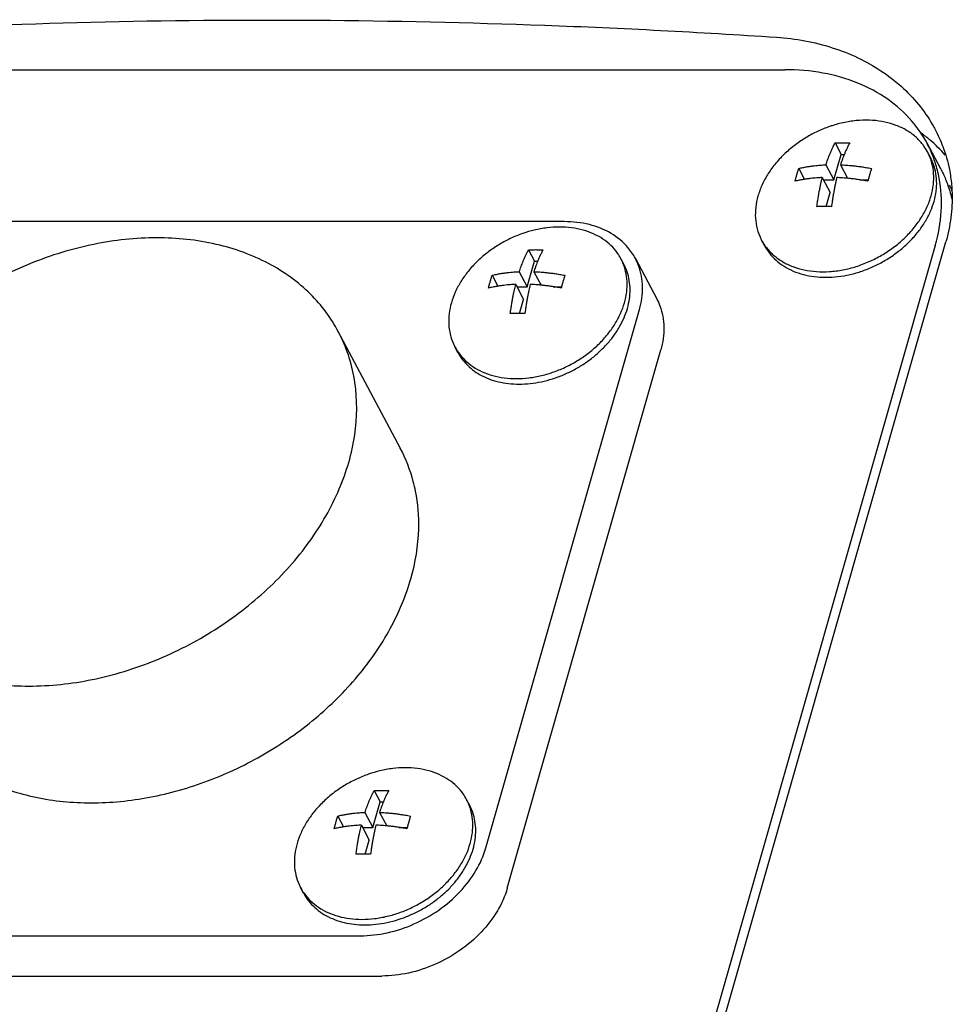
# Model space of a CAD drawing. Header units: millimetres. Extents: x 0 to 594, y 0 to 420.
# Tile 240 of 256: x 510.79 to 514.21, y 346.08 to 349.7. Entities that reach past the tile are written whole.
import ezdxf

# ---------------------------------------------------------------- set-up
doc = ezdxf.new("R2010")
doc.units = ezdxf.units.MM
doc.header["$LTSCALE"] = 32.67
doc.layers.get('0').update_dxf_attribs({"linetype": 'CONTINUOUS'})

msp = doc.modelspace()

# ---------------------------------------------------------------- linework, layer by layer
at = {"color": 7, "linetype": 'CONTINUOUS'}
for p, q in [((510.28069, 349.51329), (513.59651, 349.51329)), ((513.78147, 349.2442), (513.80364, 349.20247)), ((514.16908, 349.14882), (514.11882, 349.2434)), ((513.77694, 349.10891), (513.80364, 349.20247)), ((513.80364, 349.20247), (513.81519, 349.20247)), ((514.13148, 349.19123), (514.12072, 349.21148)), ((513.64793, 349.15064), (513.66913, 349.11072)), ((513.74768, 349.16399), (513.77694, 349.10891)), ((513.8011, 349.16399), (513.82739, 349.1145)), ((513.73432, 349.11721), (513.76359, 349.06213)), ((513.73873, 349.10891), (513.77694, 349.10891)), ((513.87218, 349.10891), (513.90298, 349.10891)), ((513.74894, 349.0108), (513.76359, 349.06213)), ((512.78695, 348.95535), (510.53035, 348.95535)), ((514.14919, 348.86805), (512.44564, 342.89957)), ((512.48456, 342.913), (514.18811, 348.88148)), ((513.52214, 348.86749), (513.51138, 348.88774)), ((512.65586, 348.852), (512.67803, 348.81027)), ((513.00586, 348.79903), (512.9951, 348.81929)), ((513.0481, 348.8204), (513.12662, 348.67261)), ((512.65132, 348.71671), (512.67803, 348.81027)), ((512.67803, 348.81027), (512.68956, 348.81027)), ((512.52231, 348.75844), (512.54352, 348.71852)), ((512.62206, 348.77179), (512.65132, 348.71671)), ((512.67548, 348.77179), (512.70177, 348.72231)), ((512.60871, 348.72501), (512.63797, 348.66993)), ((512.61312, 348.71671), (512.65132, 348.71671)), ((512.74656, 348.71671), (512.77736, 348.71671)), ((512.62332, 348.61861), (512.63797, 348.66993)), ((512.49927, 346.65668), (513.06329, 348.63273)), ((512.18532, 348.12328), (511.9576, 348.55187)), ((512.39653, 348.47529), (512.38577, 348.49555)), ((512.5778, 346.50889), (513.14181, 348.48494)), ((512.08931, 346.86708), (512.11148, 346.82535)), ((512.43932, 346.81411), (512.42856, 346.83437)), ((512.08478, 346.73179), (512.11148, 346.82535)), ((512.11148, 346.82535), (512.12301, 346.82535)), ((511.95576, 346.77352), (511.97697, 346.7336)), ((512.05551, 346.78687), (512.08478, 346.73179)), ((512.10894, 346.78687), (512.13523, 346.73738)), ((512.04216, 346.74009), (512.07142, 346.68501)), ((512.04657, 346.73179), (512.08478, 346.73179)), ((512.18001, 346.73179), (512.21082, 346.73179)), ((512.05677, 346.63369), (512.07142, 346.68501)), ((511.82998, 346.49037), (511.81922, 346.51062)), ((509.78217, 346.33406), (512.03877, 346.33406)), ((509.86069, 346.18626), (512.11729, 346.18626))]:
    msp.add_line(p, q, dxfattribs=at)
for points, knots in [([(510.23825, 349.65517), (510.50846, 349.67043), (511.05426, 349.69221), (511.88038, 349.69907), (512.71963, 349.68042), (513.28282, 349.6512), (513.56615, 349.63243)], [0, 0, 0, 0, 0.243832, 0.4920064, 0.744183, 1, 1, 1, 1]), ([(513.56615, 349.63243), (513.60119, 349.63011), (513.67049, 349.62151), (513.77083, 349.5964), (513.86449, 349.5596), (513.94959, 349.51197), (514.0249, 349.45431), (514.08919, 349.38743), (514.12774, 349.33182), (514.14546, 349.29983), (514.14845, 349.2942)], [0, 0, 0, 0, 0.1499249, 0.2973275, 0.4405162, 0.5783245, 0.7123611, 0.8440345, 0.9728234, 1, 1, 1, 1]), ([(514.11885, 349.24334), (514.10349, 349.27224), (514.06217, 349.33267), (513.97607, 349.40975), (513.86385, 349.46945), (513.73492, 349.50566), (513.64343, 349.51329), (513.59651, 349.51329)], [0, 0, 0, 0, 0.158798, 0.352814, 0.5562289, 0.7717576, 1, 1, 1, 1]), ([(514.10589, 349.23506), (514.10495, 349.23635), (514.09616, 349.248), (514.0768, 349.26838), (514.04386, 349.29192), (514.00589, 349.30995), (513.96377, 349.32211), (513.91844, 349.32819), (513.87089, 349.32807), (513.82217, 349.32179), (513.78551, 349.31254), (513.76522, 349.30585), (513.76091, 349.30436)], [0, 0, 0, 0, 0.0127033, 0.1163751, 0.2231926, 0.3343614, 0.4505905, 0.5720803, 0.6985679, 0.8294003, 0.9636181, 1, 1, 1, 1]), ([(513.76091, 349.30436), (513.74595, 349.29917), (513.71658, 349.28726), (513.67467, 349.26498), (513.64842, 349.24734), (513.63581, 349.23789)], [0, 0, 0, 0, 0.3340484, 0.6674782, 1, 1, 1, 1]), ([(514.14845, 349.2942), (514.15929, 349.27379), (514.18086, 349.22605), (514.20042, 349.15725), (514.20721, 349.10949), (514.20889, 349.09055)], [0, 0, 0, 0, 0.3242063, 0.733247, 1, 1, 1, 1]), ([(513.63581, 349.23789), (513.62272, 349.22809), (513.59747, 349.20694), (513.56377, 349.17139), (513.53526, 349.13271), (513.51296, 349.09215), (513.50233, 349.06379), (513.49829, 349.04961)], [0, 0, 0, 0, 0.2069118, 0.4159398, 0.6184968, 0.8133886, 1, 1, 1, 1]), ([(513.74768, 349.16399), (513.74896, 349.16792), (513.75154, 349.17561), (513.75558, 349.18685), (513.75979, 349.19778), (513.76429, 349.20874), (513.76929, 349.22007), (513.77498, 349.23198), (513.7792, 349.24005), (513.78147, 349.2442)], [0, 0, 0, 0, 0.1424249, 0.2790653, 0.4111702, 0.5455961, 0.6865989, 0.8373358, 1, 1, 1, 1]), ([(513.78147, 349.2442), (513.78732, 349.24445), (513.7991, 349.24479), (513.81691, 349.24479), (513.82887, 349.24445), (513.8349, 349.2442)], [0, 0, 0, 0, 0.3283373, 0.6615892, 1, 1, 1, 1]), ([(513.8349, 349.2442), (513.83262, 349.24005), (513.82841, 349.23198), (513.82271, 349.22007), (513.81771, 349.20874), (513.81321, 349.19778), (513.80901, 349.18685), (513.80496, 349.17561), (513.80238, 349.16792), (513.8011, 349.16399)], [0, 0, 0, 0, 0.1626642, 0.3134011, 0.4544039, 0.5888298, 0.7209347, 0.8575751, 1, 1, 1, 1]), ([(514.13243, 349.21545), (514.13078, 349.21916), (514.12646, 349.22856), (514.1218, 349.2378), (514.11885, 349.24334)], [0, 0, 0, 0, 0.3931139, 1, 1, 1, 1]), ([(514.13019, 349.19076), (514.12814, 349.19606), (514.12508, 349.20303), (514.12162, 349.20979), (514.12072, 349.21148)], [0, 0, 0, 0, 0.7476201, 1, 1, 1, 1]), ([(514.13382, 349.04961), (514.13769, 349.06317), (514.14323, 349.09037), (514.14438, 349.13126), (514.13902, 349.16479), (514.13277, 349.18408), (514.13019, 349.19076)], [0, 0, 0, 0, 0.2947004, 0.5773178, 0.8506318, 1, 1, 1, 1]), ([(514.14458, 349.02936), (514.14812, 349.04176), (514.15336, 349.06664), (514.15527, 349.10407), (514.15101, 349.14018), (514.14218, 349.16916), (514.13447, 349.18561), (514.13148, 349.19123)], [0, 0, 0, 0, 0.2326668, 0.4565043, 0.6732291, 0.8852799, 1, 1, 1, 1]), ([(513.64095, 349.12782), (513.64206, 349.13173), (513.64432, 349.13935), (513.64672, 349.14694), (513.64793, 349.15064)], [0, 0, 0, 0, 0.5109518, 1, 1, 1, 1]), ([(513.64793, 349.15064), (513.65303, 349.15187), (513.66296, 349.15407), (513.67747, 349.15678), (513.69113, 349.15892), (513.70397, 349.16059), (513.71605, 349.16187), (513.72735, 349.16283), (513.73781, 349.16353), (513.74449, 349.16386), (513.74768, 349.16399)], [0, 0, 0, 0, 0.1563055, 0.3025075, 0.4393686, 0.5676132, 0.6879888, 0.8008401, 0.9051998, 1, 1, 1, 1]), ([(513.8011, 349.16399), (513.80445, 349.16385), (513.81154, 349.16352), (513.82276, 349.16283), (513.8351, 349.16186), (513.84857, 349.16057), (513.86321, 349.1589), (513.87917, 349.15675), (513.89661, 349.15403), (513.90871, 349.15185), (513.91503, 349.15064)], [0, 0, 0, 0, 0.087576, 0.1856077, 0.2935852, 0.4110869, 0.5389986, 0.6787228, 0.8317995, 1, 1, 1, 1]), ([(513.91503, 349.15064), (513.91382, 349.14694), (513.91142, 349.13935), (513.90917, 349.13173), (513.90806, 349.12782)], [0, 0, 0, 0, 0.4890482, 1, 1, 1, 1]), ([(514.14919, 348.86805), (514.16088, 348.909), (514.1757, 348.99146), (514.1705, 349.08533), (514.15952, 349.13482), (514.157, 349.14463)], [0, 0, 0, 0, 0.4573649, 0.8915253, 1, 1, 1, 1]), ([(514.16911, 349.14875), (514.17205, 349.14321), (514.182, 349.1235), (514.19043, 349.10306), (514.19568, 349.08816)], [0, 0, 0, 0, 0.2843534, 1, 1, 1, 1]), ([(513.63457, 349.10386), (513.63556, 349.10786), (513.63762, 349.11586), (513.63981, 349.12383), (513.64095, 349.12782)], [0, 0, 0, 0, 0.498607, 1, 1, 1, 1]), ([(513.73432, 349.11721), (513.73114, 349.11708), (513.72446, 349.11675), (513.714, 349.11605), (513.7027, 349.11509), (513.69062, 349.11381), (513.67777, 349.11214), (513.66412, 349.11), (513.64961, 349.10729), (513.63968, 349.10509), (513.63457, 349.10386)], [0, 0, 0, 0, 0.0948002, 0.1991599, 0.3120112, 0.4323868, 0.5606314, 0.6974925, 0.8436945, 1, 1, 1, 1]), ([(513.71471, 349.0103), (513.71554, 349.01693), (513.71723, 349.02939), (513.71995, 349.04702), (513.72265, 349.06274), (513.72537, 349.07711), (513.72816, 349.0907), (513.73111, 349.10399), (513.73323, 349.1128), (513.73432, 349.11721)], [0, 0, 0, 0, 0.1844251, 0.3467997, 0.4919005, 0.6245893, 0.749991, 0.8748253, 1, 1, 1, 1]), ([(513.78775, 349.11721), (513.78665, 349.1128), (513.78453, 349.10399), (513.78158, 349.0907), (513.77879, 349.07711), (513.77607, 349.06274), (513.77337, 349.04702), (513.77065, 349.02939), (513.76897, 349.01693), (513.76813, 349.0103)], [0, 0, 0, 0, 0.1251747, 0.250009, 0.3754107, 0.5080995, 0.6532003, 0.8155749, 1, 1, 1, 1]), ([(513.90168, 349.10386), (513.89536, 349.10507), (513.88326, 349.10725), (513.86582, 349.10997), (513.84986, 349.11212), (513.83522, 349.11379), (513.82175, 349.11508), (513.80941, 349.11605), (513.79819, 349.11674), (513.7911, 349.11707), (513.78775, 349.11721)], [0, 0, 0, 0, 0.1682005, 0.3212772, 0.4610014, 0.5889131, 0.7064148, 0.8143923, 0.912424, 1, 1, 1, 1]), ([(513.90806, 349.12782), (513.90692, 349.12383), (513.90472, 349.11586), (513.90267, 349.10786), (513.90168, 349.10386)], [0, 0, 0, 0, 0.501393, 1, 1, 1, 1]), ([(514.20889, 349.09055), (514.2098, 349.08032), (514.21222, 349.0403), (514.20874, 348.96975), (514.19643, 348.91064), (514.18811, 348.88148)], [0, 0, 0, 0, 0.145749, 0.5689709, 1, 1, 1, 1]), ([(514.20051, 349.08964), (514.20346, 349.08409), (514.20649, 349.07808), (514.20939, 349.072), (514.20958, 349.07158)], [0, 0, 0, 0, 0.9320473, 1, 1, 1, 1]), ([(513.49829, 349.04961), (513.49442, 349.03606), (513.48887, 349.00885), (513.48772, 348.96797), (513.49398, 348.9288), (513.50375, 348.90257), (513.51048, 348.88944), (513.51138, 348.88774)], [0, 0, 0, 0, 0.2543593, 0.4982896, 0.7341901, 0.9654521, 1, 1, 1, 1]), ([(514.06843, 348.92953), (514.07849, 348.94162), (514.09698, 348.96677), (514.11914, 349.00708), (514.12977, 349.03543), (514.13382, 349.04961)], [0, 0, 0, 0, 0.3428268, 0.6785453, 1, 1, 1, 1]), ([(513.52215, 348.86749), (513.52464, 348.8628), (513.53327, 348.84806), (513.55127, 348.82509), (513.57837, 348.80097), (513.61007, 348.78119), (513.64577, 348.76609), (513.68477, 348.75592), (513.72636, 348.75084), (513.76977, 348.75093), (513.81421, 348.75617), (513.85886, 348.76646), (513.90291, 348.78161), (513.94555, 348.80133), (513.986, 348.82526), (514.0235, 348.85297), (514.05739, 348.88395), (514.08702, 348.91762), (514.11185, 348.95339), (514.13141, 348.99059), (514.14089, 349.01644), (514.14458, 349.02936)], [0, 0, 0, 0, 0.0203186, 0.0653216, 0.1112647, 0.1586781, 0.2079418, 0.2592655, 0.3126912, 0.3681089, 0.4252796, 0.483861, 0.5434335, 0.6035261, 0.6636413, 0.7232809, 0.7819704, 0.8392843, 0.8948724, 0.9484852, 1, 1, 1, 1]), ([(513.76813, 349.0103), (513.76211, 349.01055), (513.75015, 349.01089), (513.73234, 349.01089), (513.72056, 349.01055), (513.71471, 349.0103)], [0, 0, 0, 0, 0.3384108, 0.6716627, 1, 1, 1, 1]), ([(512.9951, 348.81929), (512.99136, 348.82632), (512.98071, 348.84366), (512.95913, 348.86877), (512.92928, 348.89269), (512.89461, 348.91174), (512.85586, 348.92556), (512.81381, 348.9339), (512.76932, 348.93662), (512.72327, 348.9337), (512.67819, 348.92549), (512.64902, 348.91692), (512.6353, 348.91216)], [0, 0, 0, 0, 0.0591679, 0.1508105, 0.2447794, 0.3421589, 0.4436645, 0.549615, 0.6599528, 0.7742913, 0.8919741, 1, 1, 1, 1]), ([(513.0481, 348.82034), (513.04041, 348.8348), (513.0159, 348.87078), (512.9593, 348.91689), (512.87784, 348.94877), (512.81791, 348.95535), (512.78695, 348.95535)], [0, 0, 0, 0, 0.1587313, 0.419227, 0.6983431, 1, 1, 1, 1]), ([(513.52331, 348.86822), (513.52517, 348.86555), (513.53479, 348.85244), (513.55531, 348.83085), (513.58825, 348.80731), (513.62621, 348.78928), (513.66833, 348.77711), (513.71366, 348.77104), (513.76121, 348.77115), (513.80993, 348.77744), (513.85877, 348.78975), (513.90664, 348.80781), (513.95251, 348.83121), (513.99536, 348.85944), (514.03419, 348.89183), (514.05718, 348.91607), (514.06772, 348.92868)], [0, 0, 0, 0, 0.0156983, 0.0783878, 0.1429794, 0.2102023, 0.2804851, 0.3539489, 0.4304349, 0.5095482, 0.5907086, 0.6732026, 0.7562344, 0.8389759, 0.9206162, 1, 1, 1, 1]), ([(511.29166, 348.89598), (511.21403, 348.89598), (511.05531, 348.87881), (510.8243, 348.80806), (510.60648, 348.69574), (510.41411, 348.54811), (510.25791, 348.37324), (510.14677, 348.18052), (510.0875, 347.98016), (510.08488, 347.78307), (510.12386, 347.65693), (510.15408, 347.5985), (510.15604, 347.59481)], [0, 0, 0, 0, 0.1155544, 0.2357656, 0.357767, 0.4784079, 0.5947526, 0.7045848, 0.8069213, 0.9024691, 0.9937965, 1, 1, 1, 1]), ([(511.95765, 348.55178), (511.93079, 348.6023), (511.85736, 348.70051), (511.70165, 348.81211), (511.50658, 348.88156), (511.36476, 348.89598), (511.29166, 348.89598)], [0, 0, 0, 0, 0.217663, 0.4608306, 0.7207844, 1, 1, 1, 1]), ([(512.6353, 348.91216), (512.62034, 348.90698), (512.59097, 348.89506), (512.54906, 348.87278), (512.52281, 348.85515), (512.5102, 348.8457)], [0, 0, 0, 0, 0.3340484, 0.6674782, 1, 1, 1, 1]), ([(512.5102, 348.8457), (512.50754, 348.84371), (512.49215, 348.83191), (512.46569, 348.80876), (512.43397, 348.77397), (512.4074, 348.73679), (512.38655, 348.69798), (512.37653, 348.67094), (512.37267, 348.65742)], [0, 0, 0, 0, 0.0419826, 0.2453258, 0.4439689, 0.6365393, 0.8220489, 1, 1, 1, 1]), ([(512.62206, 348.77179), (512.6231, 348.775), (512.62521, 348.78129), (512.62851, 348.79065), (512.63199, 348.79998), (512.63577, 348.80953), (512.63994, 348.81946), (512.64461, 348.82987), (512.6499, 348.84081), (512.65378, 348.84822), (512.65586, 348.852)], [0, 0, 0, 0, 0.1159581, 0.2284722, 0.3416212, 0.4587752, 0.581845, 0.712308, 0.8514619, 1, 1, 1, 1]), ([(512.65586, 348.852), (512.66171, 348.85226), (512.67348, 348.85259), (512.6913, 348.85259), (512.70325, 348.85225), (512.70928, 348.852)], [0, 0, 0, 0, 0.3286185, 0.6613038, 1, 1, 1, 1]), ([(512.70928, 348.852), (512.70715, 348.84813), (512.70316, 348.8405), (512.69771, 348.82919), (512.69289, 348.81837), (512.68862, 348.80813), (512.68484, 348.79848), (512.68147, 348.78936), (512.67837, 348.78054), (512.67643, 348.77471), (512.67548, 348.77179)], [0, 0, 0, 0, 0.1520883, 0.2962245, 0.4321795, 0.5596126, 0.678243, 0.78864, 0.8943923, 1, 1, 1, 1]), ([(513.00455, 348.79863), (513.00335, 348.80174), (513.00043, 348.80873), (512.99709, 348.81554), (512.9951, 348.81929)], [0, 0, 0, 0, 0.4400852, 1, 1, 1, 1]), ([(513.06329, 348.63273), (513.071, 348.65974), (513.07907, 348.71457), (513.06754, 348.77883), (513.05263, 348.81184), (513.0481, 348.82034)], [0, 0, 0, 0, 0.4384686, 0.8504421, 1, 1, 1, 1]), ([(513.0082, 348.65742), (513.0119, 348.67037), (513.01729, 348.69636), (513.01886, 348.73544), (513.01413, 348.76971), (513.00778, 348.79028), (513.00455, 348.79863)], [0, 0, 0, 0, 0.2814492, 0.551803, 0.8134026, 1, 1, 1, 1]), ([(513.01896, 348.63716), (513.02223, 348.64859), (513.02718, 348.67151), (513.0296, 348.70602), (513.02681, 348.7395), (513.01898, 348.77077), (513.01061, 348.7901), (513.00586, 348.79904)], [0, 0, 0, 0, 0.2143852, 0.4212062, 0.6217268, 0.817745, 1, 1, 1, 1]), ([(512.51533, 348.73562), (512.51645, 348.73953), (512.5187, 348.74716), (512.5211, 348.75474), (512.52231, 348.75844)], [0, 0, 0, 0, 0.5109405, 1, 1, 1, 1]), ([(512.52231, 348.75844), (512.52744, 348.75968), (512.53742, 348.76189), (512.55199, 348.76461), (512.56567, 348.76675), (512.57852, 348.76841), (512.59058, 348.76969), (512.60184, 348.77065), (512.61226, 348.77133), (512.6189, 348.77166), (512.62206, 348.77179)], [0, 0, 0, 0, 0.15718, 0.3039468, 0.4410918, 0.5693499, 0.689461, 0.8019517, 0.9059184, 1, 1, 1, 1]), ([(512.67548, 348.77179), (512.67881, 348.77166), (512.68586, 348.77133), (512.69702, 348.77064), (512.70933, 348.76968), (512.72277, 348.7684), (512.73741, 348.76672), (512.7534, 348.76458), (512.7709, 348.76185), (512.78306, 348.75966), (512.78942, 348.75844)], [0, 0, 0, 0, 0.0869069, 0.1845543, 0.2921631, 0.4093742, 0.5372607, 0.6772358, 0.8308718, 1, 1, 1, 1]), ([(512.78942, 348.75844), (512.78821, 348.75474), (512.78581, 348.74716), (512.78356, 348.73953), (512.78244, 348.73562)], [0, 0, 0, 0, 0.4890595, 1, 1, 1, 1]), ([(512.50896, 348.71166), (512.50995, 348.71566), (512.512, 348.72367), (512.51419, 348.73164), (512.51533, 348.73562)], [0, 0, 0, 0, 0.4986183, 1, 1, 1, 1]), ([(512.60871, 348.72501), (512.60555, 348.72488), (512.5989, 348.72455), (512.58849, 348.72387), (512.57722, 348.72291), (512.56517, 348.72163), (512.55232, 348.71997), (512.53864, 348.71783), (512.52407, 348.71511), (512.51409, 348.7129), (512.50896, 348.71166)], [0, 0, 0, 0, 0.0940816, 0.1980483, 0.310539, 0.4306501, 0.5589082, 0.6960532, 0.84282, 1, 1, 1, 1]), ([(512.5891, 348.6181), (512.58988, 348.62432), (512.59146, 348.63613), (512.59403, 348.65295), (512.5966, 348.66809), (512.59912, 348.68168), (512.60158, 348.69387), (512.60395, 348.70491), (512.6063, 348.71516), (512.6079, 348.72176), (512.60871, 348.72501)], [0, 0, 0, 0, 0.1727337, 0.3286865, 0.4694436, 0.5961977, 0.7099868, 0.8124459, 0.9076541, 1, 1, 1, 1]), ([(512.66213, 348.72501), (512.66124, 348.72144), (512.65951, 348.71428), (512.65703, 348.70336), (512.65461, 348.69201), (512.6522, 348.67986), (512.64976, 348.66661), (512.6473, 348.65198), (512.64482, 348.63566), (512.64328, 348.62417), (512.64252, 348.6181)], [0, 0, 0, 0, 0.1015415, 0.2032268, 0.3087951, 0.4217966, 0.544806, 0.6803477, 0.8312, 1, 1, 1, 1]), ([(512.77607, 348.71166), (512.76971, 348.71288), (512.75755, 348.71507), (512.74005, 348.7178), (512.72406, 348.71994), (512.70942, 348.72162), (512.69598, 348.7229), (512.68367, 348.72386), (512.67251, 348.72455), (512.66545, 348.72488), (512.66213, 348.72501)], [0, 0, 0, 0, 0.1691282, 0.3227642, 0.4627393, 0.5906258, 0.7078369, 0.8154457, 0.9130931, 1, 1, 1, 1]), ([(512.78244, 348.73562), (512.7813, 348.73164), (512.77911, 348.72367), (512.77706, 348.71566), (512.77607, 348.71166)], [0, 0, 0, 0, 0.5013817, 1, 1, 1, 1]), ([(512.37267, 348.65742), (512.36897, 348.64446), (512.36359, 348.61848), (512.36201, 348.57939), (512.36719, 348.54181), (512.37651, 348.51414), (512.38378, 348.49929), (512.38577, 348.49555)], [0, 0, 0, 0, 0.2430314, 0.4764819, 0.7023732, 0.9235716, 1, 1, 1, 1]), ([(512.39653, 348.47529), (512.39683, 348.47473), (512.40223, 348.46469), (512.41456, 348.44601), (512.43704, 348.42192), (512.4637, 348.4013), (512.49407, 348.38445), (512.52767, 348.37162), (512.56396, 348.36299), (512.60238, 348.35869), (512.64231, 348.35876), (512.68315, 348.36319), (512.72426, 348.37192), (512.765, 348.3848), (512.80474, 348.40163), (512.84285, 348.42215), (512.87875, 348.44604), (512.91186, 348.47293), (512.94169, 348.50239), (512.96775, 348.53398), (512.98965, 348.56721), (513.00703, 348.60155), (513.01557, 348.62529), (513.01896, 348.63716)], [0, 0, 0, 0, 0.0024385, 0.0436429, 0.0853932, 0.1281511, 0.1722862, 0.2180527, 0.2655819, 0.3148864, 0.3658714, 0.4183507, 0.4720632, 0.5266901, 0.581872, 0.637226, 0.6923618, 0.7468981, 0.8004796, 0.8527936, 0.903587, 0.9526833, 1, 1, 1, 1]), ([(512.39827, 348.4752), (512.40538, 348.46511), (512.42174, 348.44607), (512.45159, 348.42214), (512.48626, 348.40309), (512.52501, 348.38928), (512.56706, 348.38094), (512.61156, 348.37822), (512.6576, 348.38114), (512.70429, 348.38964), (512.75068, 348.40355), (512.79584, 348.42257), (512.83888, 348.44633), (512.87893, 348.47436), (512.91518, 348.50608), (512.9469, 348.54087), (512.97347, 348.57804), (512.99432, 348.61685), (513.00434, 348.6439), (513.0082, 348.65742)], [0, 0, 0, 0, 0.0487205, 0.0986778, 0.1504483, 0.2044123, 0.2607394, 0.319399, 0.3801855, 0.4427499, 0.5066335, 0.5713012, 0.6361743, 0.7006631, 0.7641986, 0.8262655, 0.8864351, 0.9443984, 1, 1, 1, 1]), ([(513.12663, 348.67255), (513.13115, 348.66405), (513.14606, 348.63104), (513.15759, 348.56678), (513.14952, 348.51194), (513.14181, 348.48494)], [0, 0, 0, 0, 0.1495579, 0.5615314, 1, 1, 1, 1]), ([(512.64252, 348.6181), (512.63649, 348.61835), (512.62454, 348.61869), (512.60672, 348.61869), (512.59495, 348.61836), (512.5891, 348.6181)], [0, 0, 0, 0, 0.3386962, 0.6713815, 1, 1, 1, 1]), ([(510.82203, 347.25061), (510.89966, 347.25061), (511.05838, 347.26778), (511.28939, 347.33853), (511.50721, 347.45085), (511.69958, 347.59848), (511.85578, 347.77335), (511.96692, 347.96607), (512.02619, 348.16643), (512.02881, 348.36353), (511.98983, 348.48966), (511.95961, 348.54809), (511.95765, 348.55178)], [0, 0, 0, 0, 0.1155544, 0.2357656, 0.357767, 0.4784079, 0.5947526, 0.7045848, 0.8069213, 0.9024691, 0.9937965, 1, 1, 1, 1]), ([(512.24117, 347.96582), (512.23878, 347.97784), (512.2262, 348.03234), (512.20571, 348.08482), (512.18524, 348.12339)], [0, 0, 0, 0, 0.2193054, 1, 1, 1, 1]), ([(511.04974, 346.82202), (511.12172, 346.82202), (511.26875, 346.83677), (511.48406, 346.89803), (511.68955, 346.99586), (511.87519, 347.12553), (512.03202, 347.28085), (512.15236, 347.45448), (512.23013, 347.63838), (512.25883, 347.81182), (512.25017, 347.92044), (512.24117, 347.96582)], [0, 0, 0, 0, 0.1167807, 0.2381139, 0.3615442, 0.4843286, 0.6038115, 0.717802, 0.8249612, 0.9251766, 1, 1, 1, 1]), ([(510.15604, 347.59481), (510.1829, 347.54429), (510.25633, 347.44608), (510.41204, 347.33448), (510.60711, 347.26504), (510.74893, 347.25061), (510.82203, 347.25061)], [0, 0, 0, 0, 0.217663, 0.4608306, 0.7207844, 1, 1, 1, 1]), ([(510.48399, 347.03076), (510.49405, 347.02064), (510.54828, 346.96984), (510.66564, 346.89459), (510.84938, 346.83456), (510.98167, 346.82202), (511.04974, 346.82202)], [0, 0, 0, 0, 0.0690761, 0.3595498, 0.6691935, 1, 1, 1, 1]), ([(512.42856, 346.83436), (512.42482, 346.8414), (512.41416, 346.85874), (512.39258, 346.88384), (512.36274, 346.90777), (512.32807, 346.92682), (512.28931, 346.94063), (512.24726, 346.94897), (512.20277, 346.9517), (512.15672, 346.94877), (512.11164, 346.94056), (512.08248, 346.932), (512.06875, 346.92724)], [0, 0, 0, 0, 0.0591679, 0.1508105, 0.2447794, 0.3421589, 0.4436645, 0.549615, 0.6599528, 0.7742913, 0.8919741, 1, 1, 1, 1]), ([(512.06875, 346.92724), (512.05379, 346.92205), (512.02442, 346.91014), (511.98251, 346.88786), (511.95626, 346.87022), (511.94365, 346.86077)], [0, 0, 0, 0, 0.3340484, 0.6674782, 1, 1, 1, 1]), ([(512.05551, 346.78687), (512.05656, 346.79007), (512.05866, 346.79637), (512.06197, 346.80573), (512.06545, 346.81506), (512.06922, 346.82461), (512.07339, 346.83454), (512.07807, 346.84495), (512.08335, 346.85589), (512.08723, 346.8633), (512.08931, 346.86708)], [0, 0, 0, 0, 0.1159581, 0.2284722, 0.3416212, 0.4587752, 0.581845, 0.712308, 0.8514619, 1, 1, 1, 1]), ([(512.08931, 346.86708), (512.09516, 346.86733), (512.10694, 346.86767), (512.12475, 346.86767), (512.13671, 346.86733), (512.14273, 346.86708)], [0, 0, 0, 0, 0.3286185, 0.6613038, 1, 1, 1, 1]), ([(512.14273, 346.86708), (512.14061, 346.8632), (512.13661, 346.85558), (512.13116, 346.84426), (512.12634, 346.83345), (512.12207, 346.8232), (512.1183, 346.81356), (512.11492, 346.80443), (512.11183, 346.79561), (512.10988, 346.78979), (512.10894, 346.78687)], [0, 0, 0, 0, 0.1520883, 0.2962245, 0.4321795, 0.5596126, 0.678243, 0.78864, 0.8943923, 1, 1, 1, 1]), ([(511.94365, 346.86077), (511.94099, 346.85878), (511.9256, 346.84698), (511.89915, 346.82383), (511.86742, 346.78904), (511.84086, 346.75187), (511.82, 346.71306), (511.80998, 346.68602), (511.80612, 346.67249)], [0, 0, 0, 0, 0.0419826, 0.2453258, 0.4439689, 0.6365393, 0.8220489, 1, 1, 1, 1]), ([(512.438, 346.8137), (512.4368, 346.81681), (512.43388, 346.82381), (512.43055, 346.83062), (512.42856, 346.83436)], [0, 0, 0, 0, 0.4400852, 1, 1, 1, 1]), ([(512.44165, 346.67249), (512.44535, 346.68545), (512.45074, 346.71144), (512.45231, 346.75052), (512.44759, 346.78478), (512.44123, 346.80536), (512.438, 346.8137)], [0, 0, 0, 0, 0.2814492, 0.551803, 0.8134026, 1, 1, 1, 1]), ([(512.45242, 346.65224), (512.45568, 346.66367), (512.46063, 346.68658), (512.46305, 346.72109), (512.46026, 346.75457), (512.45243, 346.78585), (512.44406, 346.80518), (512.43932, 346.81411)], [0, 0, 0, 0, 0.2143852, 0.4212062, 0.6217268, 0.817745, 1, 1, 1, 1]), ([(511.94879, 346.7507), (511.9499, 346.75461), (511.95215, 346.76224), (511.95455, 346.76982), (511.95576, 346.77352)], [0, 0, 0, 0, 0.5109405, 1, 1, 1, 1]), ([(511.95576, 346.77352), (511.9609, 346.77476), (511.97087, 346.77696), (511.98544, 346.77968), (511.99913, 346.78182), (512.01197, 346.78349), (512.02403, 346.78477), (512.0353, 346.78572), (512.04571, 346.78641), (512.05236, 346.78674), (512.05551, 346.78687)], [0, 0, 0, 0, 0.15718, 0.3039468, 0.4410918, 0.5693499, 0.689461, 0.8019517, 0.9059184, 1, 1, 1, 1]), ([(512.10894, 346.78687), (512.11226, 346.78674), (512.11932, 346.78641), (512.13048, 346.78572), (512.14278, 346.78476), (512.15622, 346.78347), (512.17086, 346.7818), (512.18685, 346.77965), (512.20435, 346.77692), (512.21651, 346.77474), (512.22287, 346.77352)], [0, 0, 0, 0, 0.0869069, 0.1845543, 0.2921631, 0.4093742, 0.5372607, 0.6772358, 0.8308718, 1, 1, 1, 1]), ([(512.22287, 346.77352), (512.22166, 346.76982), (512.21926, 346.76224), (512.21701, 346.75461), (512.21589, 346.7507)], [0, 0, 0, 0, 0.4890595, 1, 1, 1, 1]), ([(511.94241, 346.72674), (511.9434, 346.73074), (511.94545, 346.73874), (511.94765, 346.74671), (511.94879, 346.7507)], [0, 0, 0, 0, 0.4986183, 1, 1, 1, 1]), ([(512.04216, 346.74009), (512.039, 346.73996), (512.03236, 346.73963), (512.02195, 346.73894), (512.01068, 346.73799), (511.99862, 346.73671), (511.98577, 346.73504), (511.97209, 346.7329), (511.95752, 346.73018), (511.94755, 346.72798), (511.94241, 346.72674)], [0, 0, 0, 0, 0.0940816, 0.1980483, 0.310539, 0.4306501, 0.5589082, 0.6960532, 0.84282, 1, 1, 1, 1]), ([(512.02255, 346.63318), (512.02333, 346.63939), (512.02492, 346.6512), (512.02748, 346.66803), (512.03005, 346.68316), (512.03258, 346.69675), (512.03503, 346.70894), (512.03741, 346.71998), (512.03975, 346.73023), (512.04135, 346.73684), (512.04216, 346.74009)], [0, 0, 0, 0, 0.1727337, 0.3286865, 0.4694436, 0.5961977, 0.7099868, 0.8124459, 0.9076541, 1, 1, 1, 1]), ([(512.09558, 346.74009), (512.09469, 346.73652), (512.09296, 346.72936), (512.09048, 346.71844), (512.08806, 346.70708), (512.08565, 346.69494), (512.08322, 346.68169), (512.08075, 346.66705), (512.07827, 346.65074), (512.07673, 346.63925), (512.07597, 346.63318)], [0, 0, 0, 0, 0.1015415, 0.2032268, 0.3087951, 0.4217966, 0.544806, 0.6803477, 0.8312, 1, 1, 1, 1]), ([(512.20952, 346.72674), (512.20316, 346.72796), (512.191, 346.73014), (512.1735, 346.73287), (512.15751, 346.73502), (512.14287, 346.73669), (512.12943, 346.73798), (512.11712, 346.73894), (512.10596, 346.73963), (512.09891, 346.73996), (512.09558, 346.74009)], [0, 0, 0, 0, 0.1691282, 0.3227642, 0.4627393, 0.5906258, 0.7078369, 0.8154457, 0.9130931, 1, 1, 1, 1]), ([(512.21589, 346.7507), (512.21476, 346.74671), (512.21256, 346.73874), (512.21051, 346.73074), (512.20952, 346.72674)], [0, 0, 0, 0, 0.5013817, 1, 1, 1, 1]), ([(511.80612, 346.67249), (511.80243, 346.65954), (511.79704, 346.63355), (511.79547, 346.59447), (511.80065, 346.55689), (511.80996, 346.52922), (511.81723, 346.51437), (511.81922, 346.51062)], [0, 0, 0, 0, 0.2430314, 0.4764819, 0.7023732, 0.9235716, 1, 1, 1, 1]), ([(511.82998, 346.49037), (511.83028, 346.4898), (511.83568, 346.47976), (511.84801, 346.46108), (511.8705, 346.437), (511.89715, 346.41638), (511.92753, 346.39953), (511.96113, 346.3867), (511.99742, 346.37807), (512.03583, 346.37376), (512.07577, 346.37383), (512.11661, 346.37827), (512.15772, 346.387), (512.19846, 346.39988), (512.23819, 346.41671), (512.2763, 346.43723), (512.3122, 346.46112), (512.34532, 346.488), (512.37514, 346.51747), (512.40121, 346.54906), (512.4231, 346.58228), (512.44048, 346.61663), (512.44903, 346.64037), (512.45242, 346.65224)], [0, 0, 0, 0, 0.0024385, 0.0436429, 0.0853932, 0.1281511, 0.1722862, 0.2180527, 0.2655819, 0.3148864, 0.3658714, 0.4183507, 0.4720632, 0.5266901, 0.581872, 0.637226, 0.6923618, 0.7468981, 0.8004796, 0.8527936, 0.903587, 0.9526833, 1, 1, 1, 1]), ([(511.83173, 346.49027), (511.83883, 346.48018), (511.8552, 346.46115), (511.88504, 346.43722), (511.91971, 346.41817), (511.95847, 346.40436), (512.00052, 346.39602), (512.04501, 346.39329), (512.09106, 346.39622), (512.13774, 346.40472), (512.18413, 346.41862), (512.2293, 346.43765), (512.27233, 346.46141), (512.31238, 346.48943), (512.34863, 346.52116), (512.38036, 346.55595), (512.40692, 346.59312), (512.42777, 346.63193), (512.4378, 346.65897), (512.44165, 346.67249)], [0, 0, 0, 0, 0.0487205, 0.0986778, 0.1504483, 0.2044123, 0.2607394, 0.319399, 0.3801855, 0.4427499, 0.5066335, 0.5713012, 0.6361743, 0.7006631, 0.7641986, 0.8262655, 0.8864351, 0.9443984, 1, 1, 1, 1]), ([(512.03877, 346.33406), (512.0718, 346.33406), (512.1394, 346.34199), (512.23703, 346.37438), (512.32763, 346.4254), (512.40529, 346.49181), (512.46492, 346.5693), (512.49094, 346.62748), (512.49927, 346.65668)], [0, 0, 0, 0, 0.1657608, 0.3384004, 0.5130091, 0.6843123, 0.847654, 1, 1, 1, 1]), ([(512.07597, 346.63318), (512.06994, 346.63343), (512.05799, 346.63377), (512.04017, 346.63377), (512.0284, 346.63343), (512.02255, 346.63318)], [0, 0, 0, 0, 0.3386962, 0.6713815, 1, 1, 1, 1]), ([(512.5778, 346.50889), (512.56946, 346.47969), (512.54345, 346.42151), (512.48382, 346.34402), (512.40616, 346.27761), (512.31555, 346.22659), (512.21792, 346.1942), (512.15032, 346.18626), (512.11729, 346.18626)], [0, 0, 0, 0, 0.152346, 0.3156877, 0.4869909, 0.6615996, 0.8342392, 1, 1, 1, 1])]:
    msp.add_open_spline(points, degree=3, knots=knots, dxfattribs=at)
for points in [[(514.12585, 349.25824), (514.11551, 349.26684), (514.10483, 349.27504), (514.09387, 349.28282)], [(514.12997, 349.25478), (514.1286, 349.25594), (514.12723, 349.2571), (514.12585, 349.25824)], [(514.18608, 349.19899), (514.16891, 349.21905), (514.1501, 349.23769), (514.12997, 349.25478)], [(514.12072, 349.21148), (514.11636, 349.21969), (514.11139, 349.22758), (514.10589, 349.23506)], [(514.14109, 349.19453), (514.13838, 349.20157), (514.1355, 349.20855), (514.13243, 349.21545)], [(514.157, 349.14463), (514.15266, 349.16155), (514.14735, 349.17822), (514.14109, 349.19453)], [(514.19568, 349.08816), (514.20191, 349.07047), (514.20704, 349.05239), (514.21105, 349.03407)], [(514.06772, 348.92868), (514.06796, 348.92896), (514.06819, 348.92924), (514.06843, 348.92953)], [(513.51138, 348.88774), (513.51496, 348.881), (513.51895, 348.87448), (513.52331, 348.86822)], [(512.38577, 348.49555), (512.38935, 348.4888), (512.39334, 348.48227), (512.39771, 348.47601)], [(512.39771, 348.47601), (512.39789, 348.47574), (512.39808, 348.47547), (512.39827, 348.4752)], [(511.81922, 346.51062), (511.82281, 346.50388), (511.82679, 346.49735), (511.83116, 346.49108)], [(511.83116, 346.49108), (511.83135, 346.49081), (511.83154, 346.49054), (511.83173, 346.49027)]]:
    msp.add_open_spline(points, degree=3, dxfattribs=at)

doc.saveas('drawing.dxf')
